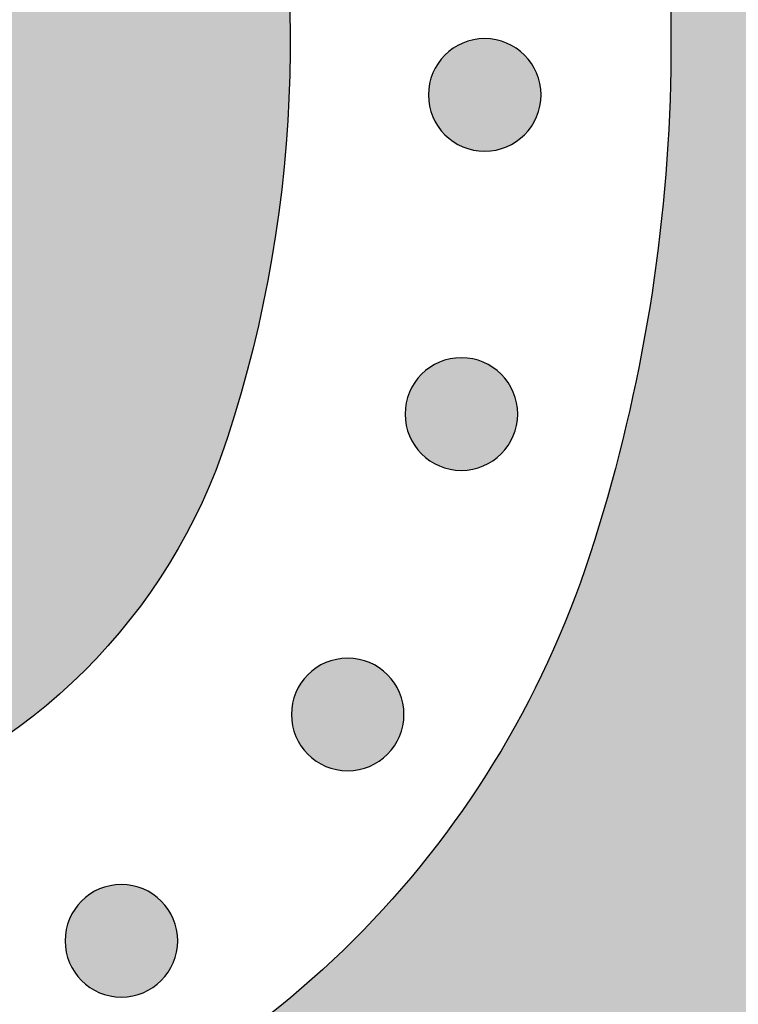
# Model space of a CAD drawing. Header units: millimetres. Extents: x -3873 to -97, y 912 to 4165.
# Tile 52 of 256: x -3507 to -3485, y 1173 to 1204. Entities that reach past the tile are written whole.
import ezdxf

# ---------------------------------------------------------------- set-up
doc = ezdxf.new("R2010")
doc.units = ezdxf.units.MM
doc.layers.add('pattern', color=7, linetype='Continuous', true_color=0x000000)

msp = doc.modelspace()

# ---------------------------------------------------------------- hatches: boundary and pattern name
at = {"layer": 'pattern'}
for points in [[(-3476.945, 1234.642), (-3477.84, 1235.782), (-3478.705, 1236.95), (-3479.539, 1238.145), (-3480.34, 1239.365), (-3481.108, 1240.61), (-3481.842, 1241.877), (-3482.54, 1243.165), (-3483.201, 1244.473), (-3483.826, 1245.799), (-3484.412, 1247.142), (-3484.96, 1248.499), (-3485.468, 1249.87), (-3485.938, 1251.252), (-3486.367, 1252.645), (-3486.756, 1254.045), (-3487.105, 1255.452), (-3487.294, 1253.91), (-3487.524, 1252.37), (-3487.794, 1250.834), (-3488.106, 1249.302), (-3488.458, 1247.777), (-3488.85, 1246.26), (-3489.283, 1244.753), (-3489.755, 1243.258), (-3490.267, 1241.775), (-3490.817, 1240.307), (-3491.405, 1238.855), (-3492.031, 1237.42), (-3492.693, 1236.004), (-3493.391, 1234.609), (-3494.123, 1233.235), (-3494.89, 1231.884), (-3493.91, 1230.084), (-3492.985, 1228.251), (-3492.118, 1226.389), (-3491.309, 1224.499), (-3490.56, 1222.585), (-3489.872, 1220.65), (-3489.245, 1218.695), (-3488.681, 1216.725), (-3488.446, 1215.824), (-3488.228, 1214.916), (-3488.025, 1214.003), (-3487.838, 1213.084), (-3487.667, 1212.16), (-3487.513, 1211.232), (-3487.375, 1210.299), (-3487.253, 1209.363), (-3487.149, 1208.424), (-3487.062, 1207.481), (-3486.991, 1206.537), (-3486.938, 1205.59), (-3486.902, 1204.642), (-3486.883, 1203.693), (-3486.881, 1202.744), (-3486.897, 1201.794), (-3486.929, 1200.845), (-3486.979, 1199.897), (-3487.046, 1198.95), (-3487.131, 1198.005), (-3487.232, 1197.062), (-3487.351, 1196.122), (-3487.486, 1195.186), (-3487.638, 1194.253), (-3487.806, 1193.324), (-3487.992, 1192.4), (-3488.193, 1191.48), (-3488.41, 1190.566), (-3488.644, 1189.658), (-3488.893, 1188.756), (-3489.157, 1187.861), (-3489.437, 1186.973), (-3489.717, 1186.151), (-3490.023, 1185.332), (-3490.354, 1184.517), (-3490.71, 1183.708), (-3491.092, 1182.905), (-3491.499, 1182.11), (-3491.931, 1181.324), (-3492.388, 1180.547), (-3492.87, 1179.782), (-3493.375, 1179.029), (-3493.905, 1178.29), (-3494.457, 1177.565), (-3495.032, 1176.856), (-3495.629, 1176.163), (-3496.247, 1175.488), (-3496.885, 1174.832), (-3497.542, 1174.195), (-3498.218, 1173.578), (-3498.912, 1172.983), (-3499.622, 1172.409), (-3500.348, 1171.858), (-3501.089, 1171.33), (-3501.842, 1170.825), (-3502.608, 1170.345), (-3503.385, 1169.889), (-3504.172, 1169.459), (-3504.968, 1169.053), (-3505.772, 1168.673), (-3506.582, 1168.318), (-3507.397, 1167.988), (-3508.217, 1167.684), (-3509.039, 1167.406), (-3509.928, 1167.127), (-3510.823, 1166.864), (-3511.726, 1166.617), (-3512.634, 1166.385), (-3513.548, 1166.169), (-3514.468, 1165.969), (-3515.393, 1165.786), (-3516.322, 1165.619), (-3517.255, 1165.468), (-3518.192, 1165.335), (-3519.132, 1165.218), (-3520.075, 1165.118), (-3521.02, 1165.036), (-3521.967, 1164.97), (-3522.915, 1164.922), (-3523.864, 1164.891), (-3524.814, 1164.877), (-3525.763, 1164.88), (-3526.712, 1164.901), (-3527.66, 1164.939), (-3528.607, 1164.994), (-3529.551, 1165.066), (-3530.494, 1165.155), (-3531.433, 1165.261), (-3532.369, 1165.384), (-3533.301, 1165.523), (-3534.229, 1165.679), (-3535.153, 1165.851), (-3536.071, 1166.04), (-3536.984, 1166.244), (-3537.891, 1166.465), (-3538.792, 1166.701), (-3540.76, 1167.268), (-3542.711, 1167.897), (-3544.644, 1168.588), (-3546.555, 1169.34), (-3548.442, 1170.151), (-3550.301, 1171.021), (-3552.131, 1171.947), (-3553.928, 1172.929), (-3555.018, 1172.327), (-3556.121, 1171.745), (-3557.236, 1171.184), (-3558.363, 1170.643), (-3559.501, 1170.124), (-3560.649, 1169.626), (-3561.807, 1169.15), (-3562.974, 1168.696), (-3564.149, 1168.265), (-3565.332, 1167.856), (-3566.523, 1167.471), (-3567.72, 1167.108), (-3568.922, 1166.768), (-3570.13, 1166.452), (-3571.342, 1166.159), (-3572.559, 1165.889), (-3569.652, 1165.195), (-3566.764, 1164.412), (-3563.898, 1163.541), (-3561.058, 1162.583), (-3558.249, 1161.54), (-3555.474, 1160.412), (-3552.737, 1159.202), (-3550.041, 1157.912), (-3548.744, 1157.383), (-3547.432, 1156.88), (-3546.104, 1156.404), (-3544.761, 1155.957), (-3543.405, 1155.537), (-3542.037, 1155.147), (-3540.656, 1154.787), (-3539.265, 1154.456), (-3537.864, 1154.156), (-3536.455, 1153.887), (-3535.037, 1153.648), (-3533.613, 1153.442), (-3532.183, 1153.267), (-3530.748, 1153.124), (-3529.31, 1153.014), (-3527.869, 1152.935), (-3526.427, 1152.89), (-3524.984, 1152.876), (-3523.543, 1152.895), (-3522.103, 1152.946), (-3520.666, 1153.029), (-3519.233, 1153.144), (-3517.806, 1153.291), (-3516.384, 1153.47), (-3514.97, 1153.68), (-3513.563, 1153.92), (-3512.166, 1154.191), (-3510.779, 1154.492), (-3509.403, 1154.823), (-3508.039, 1155.182), (-3506.688, 1155.57), (-3505.351, 1155.986), (-3504.204, 1156.375), (-3503.062, 1156.799), (-3501.925, 1157.258), (-3500.796, 1157.753), (-3499.676, 1158.283), (-3498.567, 1158.849), (-3497.469, 1159.449), (-3496.386, 1160.084), (-3495.318, 1160.754), (-3494.267, 1161.457), (-3493.235, 1162.193), (-3492.223, 1162.961), (-3491.233, 1163.761), (-3490.266, 1164.591), (-3489.324, 1165.451), (-3488.407, 1166.339), (-3487.517, 1167.254), (-3486.656, 1168.195), (-3485.824, 1169.161), (-3485.023, 1170.15), (-3484.252, 1171.16), (-3483.515, 1172.191), (-3482.81, 1173.241), (-3482.138, 1174.307), (-3481.501, 1175.39), (-3480.899, 1176.486), (-3480.331, 1177.594), (-3479.799, 1178.713), (-3479.302, 1179.842), (-3478.841, 1180.978), (-3478.415, 1182.119), (-3478.025, 1183.265), (-3477.517, 1184.902), (-3477.053, 1186.553), (-3476.633, 1188.215), (-3476.257, 1189.888), (-3475.718, 1192.637), (-3475.254, 1195.408), (-3474.867, 1198.197), (-3474.556, 1201.001), (-3474.324, 1203.817), (-3474.169, 1206.641), (-3474.094, 1209.471), (-3474.098, 1212.303), (-3474.181, 1215.134), (-3474.343, 1217.961), (-3474.584, 1220.779), (-3474.903, 1223.587), (-3475.3, 1226.38), (-3475.773, 1229.156), (-3476.322, 1231.911)], [(-3551.929, 1185.82), (-3551.75, 1199.864), (-3550.309, 1198.539), (-3548.823, 1197.263), (-3547.294, 1196.039), (-3545.725, 1194.87), (-3544.973, 1194.343), (-3544.205, 1193.834), (-3543.421, 1193.341), (-3542.622, 1192.866), (-3541.808, 1192.409), (-3540.98, 1191.972), (-3540.138, 1191.554), (-3539.284, 1191.156), (-3538.417, 1190.78), (-3537.539, 1190.425), (-3536.651, 1190.091), (-3535.753, 1189.78), (-3534.846, 1189.492), (-3533.931, 1189.227), (-3533.008, 1188.985), (-3532.08, 1188.767), (-3531.146, 1188.572), (-3530.208, 1188.402), (-3529.267, 1188.256), (-3528.323, 1188.135), (-3527.377, 1188.037), (-3526.431, 1187.964), (-3525.486, 1187.916), (-3524.541, 1187.891), (-3523.598, 1187.891), (-3522.659, 1187.914), (-3521.724, 1187.961), (-3520.793, 1188.031), (-3519.868, 1188.124), (-3518.949, 1188.24), (-3518.038, 1188.378), (-3517.135, 1188.538), (-3516.992, 1188.566), (-3516.849, 1188.597), (-3516.705, 1188.631), (-3516.562, 1188.667), (-3516.419, 1188.707), (-3516.275, 1188.749), (-3516.132, 1188.794), (-3515.989, 1188.841), (-3515.847, 1188.892), (-3515.705, 1188.945), (-3515.563, 1189.001), (-3515.421, 1189.06), (-3515.281, 1189.122), (-3515.141, 1189.186), (-3515.002, 1189.254), (-3514.863, 1189.324), (-3514.726, 1189.397), (-3514.59, 1189.473), (-3514.454, 1189.551), (-3514.32, 1189.632), (-3514.188, 1189.716), (-3514.056, 1189.803), (-3513.926, 1189.892), (-3513.798, 1189.984), (-3513.671, 1190.079), (-3513.546, 1190.176), (-3513.423, 1190.276), (-3513.301, 1190.378), (-3513.181, 1190.482), (-3513.064, 1190.589), (-3512.948, 1190.698), (-3512.834, 1190.809), (-3512.723, 1190.922), (-3512.614, 1191.038), (-3512.507, 1191.156), (-3512.402, 1191.275), (-3512.3, 1191.396), (-3512.2, 1191.52), (-3512.103, 1191.645), (-3512.008, 1191.771), (-3511.916, 1191.9), (-3511.826, 1192.029), (-3511.739, 1192.161), (-3511.655, 1192.293), (-3511.574, 1192.427), (-3511.495, 1192.562), (-3511.419, 1192.698), (-3511.345, 1192.836), (-3511.275, 1192.974), (-3511.207, 1193.113), (-3511.143, 1193.253), (-3511.081, 1193.393), (-3511.021, 1193.534), (-3510.965, 1193.676), (-3510.912, 1193.818), (-3510.861, 1193.961), (-3510.813, 1194.104), (-3510.768, 1194.247), (-3510.726, 1194.39), (-3510.686, 1194.533), (-3510.649, 1194.676), (-3510.615, 1194.82), (-3510.584, 1194.963), (-3510.555, 1195.105), (-3510.394, 1196.009), (-3510.255, 1196.92), (-3510.137, 1197.838), (-3510.043, 1198.763), (-3509.971, 1199.693), (-3509.922, 1200.629), (-3509.897, 1201.568), (-3509.896, 1202.511), (-3509.919, 1203.455), (-3509.966, 1204.401), (-3510.037, 1205.347), (-3510.133, 1206.293), (-3510.253, 1207.237), (-3510.397, 1208.179), (-3510.566, 1209.117), (-3510.758, 1210.051), (-3510.975, 1210.98), (-3511.215, 1211.903), (-3511.479, 1212.818), (-3511.765, 1213.726), (-3512.075, 1214.624), (-3512.407, 1215.513), (-3512.76, 1216.392), (-3513.136, 1217.259), (-3513.532, 1218.114), (-3513.948, 1218.957), (-3514.384, 1219.786), (-3514.839, 1220.601), (-3515.313, 1221.401), (-3515.804, 1222.185), (-3516.313, 1222.954), (-3516.837, 1223.706), (-3518.004, 1225.278), (-3519.226, 1226.809), (-3520.499, 1228.297), (-3521.822, 1229.74), (-3507.777, 1229.896), (-3507.153, 1228.963), (-3506.547, 1228.016), (-3505.961, 1227.055), (-3505.394, 1226.082), (-3504.848, 1225.095), (-3504.322, 1224.096), (-3503.817, 1223.087), (-3503.334, 1222.066), (-3502.872, 1221.036), (-3502.432, 1219.996), (-3502.014, 1218.947), (-3501.619, 1217.891), (-3501.247, 1216.828), (-3500.897, 1215.758), (-3500.571, 1214.682), (-3500.267, 1213.602), (-3500.087, 1212.908), (-3499.918, 1212.209), (-3499.762, 1211.505), (-3499.618, 1210.797), (-3499.486, 1210.085), (-3499.367, 1209.37), (-3499.261, 1208.652), (-3499.168, 1207.93), (-3499.087, 1207.207), (-3499.02, 1206.481), (-3498.966, 1205.753), (-3498.925, 1205.024), (-3498.897, 1204.293), (-3498.882, 1203.562), (-3498.881, 1202.831), (-3498.893, 1202.099), (-3498.918, 1201.368), (-3498.956, 1200.637), (-3499.008, 1199.908), (-3499.073, 1199.18), (-3499.151, 1198.454), (-3499.242, 1197.73), (-3499.347, 1197.008), (-3499.464, 1196.289), (-3499.594, 1195.574), (-3499.736, 1194.862), (-3499.891, 1194.153), (-3500.059, 1193.449), (-3500.239, 1192.75), (-3500.431, 1192.055), (-3500.635, 1191.365), (-3500.85, 1190.681), (-3501.02, 1190.183), (-3501.205, 1189.687), (-3501.405, 1189.193), (-3501.621, 1188.703), (-3501.853, 1188.216), (-3502.099, 1187.734), (-3502.361, 1187.258), (-3502.638, 1186.788), (-3502.93, 1186.324), (-3503.236, 1185.868), (-3503.557, 1185.42), (-3503.892, 1184.981), (-3504.24, 1184.551), (-3504.602, 1184.131), (-3504.976, 1183.722), (-3505.363, 1183.324), (-3505.761, 1182.938), (-3506.171, 1182.565), (-3506.591, 1182.204), (-3507.021, 1181.856), (-3507.461, 1181.522), (-3507.91, 1181.202), (-3508.366, 1180.897), (-3508.831, 1180.606), (-3509.301, 1180.33), (-3509.778, 1180.069), (-3510.261, 1179.823), (-3510.747, 1179.592), (-3511.238, 1179.377), (-3511.732, 1179.178), (-3512.229, 1178.994), (-3512.727, 1178.825), (-3513.412, 1178.61), (-3514.102, 1178.408), (-3514.797, 1178.217), (-3515.497, 1178.038), (-3516.201, 1177.872), (-3516.91, 1177.718), (-3517.622, 1177.577), (-3518.338, 1177.448), (-3519.057, 1177.332), (-3519.779, 1177.229), (-3520.503, 1177.139), (-3521.229, 1177.063), (-3521.957, 1176.999), (-3522.687, 1176.948), (-3523.417, 1176.911), (-3524.149, 1176.887), (-3524.88, 1176.877), (-3525.612, 1176.879), (-3526.343, 1176.895), (-3527.073, 1176.924), (-3527.802, 1176.967), (-3528.53, 1177.022), (-3529.256, 1177.091), (-3529.979, 1177.172), (-3530.701, 1177.267), (-3531.419, 1177.374), (-3532.134, 1177.495), (-3532.845, 1177.627), (-3533.553, 1177.773), (-3534.256, 1177.93), (-3534.955, 1178.1), (-3535.649, 1178.282), (-3536.729, 1178.587), (-3537.804, 1178.915), (-3538.873, 1179.267), (-3539.936, 1179.641), (-3540.991, 1180.038), (-3542.039, 1180.458), (-3543.078, 1180.899), (-3544.108, 1181.363), (-3545.127, 1181.848), (-3546.136, 1182.355), (-3547.134, 1182.883), (-3548.12, 1183.431), (-3549.093, 1183.999), (-3550.052, 1184.587), (-3550.998, 1185.194)], [(-3491.494, 1200.219), (-3491.522, 1200.192), (-3491.551, 1200.165), (-3491.581, 1200.138), (-3491.612, 1200.112), (-3491.644, 1200.086), (-3491.676, 1200.061), (-3491.709, 1200.036), (-3491.743, 1200.012), (-3491.778, 1199.989), (-3491.814, 1199.966), (-3491.851, 1199.944), (-3491.888, 1199.923), (-3491.926, 1199.902), (-3491.965, 1199.883), (-3492.004, 1199.864), (-3492.044, 1199.846), (-3492.085, 1199.829), (-3492.126, 1199.813), (-3492.168, 1199.798), (-3492.211, 1199.784), (-3492.254, 1199.771), (-3492.297, 1199.759), (-3492.341, 1199.748), (-3492.385, 1199.738), (-3492.43, 1199.729), (-3492.475, 1199.722), (-3492.52, 1199.715), (-3492.566, 1199.71), (-3492.611, 1199.706), (-3492.657, 1199.703), (-3492.703, 1199.701), (-3492.749, 1199.701), (-3492.795, 1199.701), (-3492.841, 1199.703), (-3492.887, 1199.706), (-3492.932, 1199.71), (-3492.978, 1199.716), (-3493.023, 1199.722), (-3493.068, 1199.73), (-3493.113, 1199.739), (-3493.157, 1199.749), (-3493.201, 1199.76), (-3493.244, 1199.772), (-3493.287, 1199.785), (-3493.33, 1199.799), (-3493.372, 1199.814), (-3493.413, 1199.83), (-3493.454, 1199.847), (-3493.494, 1199.865), (-3493.533, 1199.884), (-3493.572, 1199.904), (-3493.61, 1199.924), (-3493.647, 1199.946), (-3493.684, 1199.968), (-3493.719, 1199.991), (-3493.754, 1200.014), (-3493.788, 1200.038), (-3493.822, 1200.063), (-3493.854, 1200.088), (-3493.886, 1200.114), (-3493.916, 1200.14), (-3493.946, 1200.167), (-3493.975, 1200.194), (-3494.003, 1200.222), (-3494.031, 1200.25), (-3494.058, 1200.279), (-3494.085, 1200.309), (-3494.111, 1200.339), (-3494.137, 1200.371), (-3494.162, 1200.404), (-3494.186, 1200.437), (-3494.21, 1200.471), (-3494.234, 1200.506), (-3494.256, 1200.542), (-3494.278, 1200.578), (-3494.3, 1200.615), (-3494.32, 1200.654), (-3494.34, 1200.692), (-3494.359, 1200.732), (-3494.376, 1200.772), (-3494.393, 1200.813), (-3494.41, 1200.854), (-3494.425, 1200.896), (-3494.439, 1200.938), (-3494.452, 1200.981), (-3494.464, 1201.025), (-3494.475, 1201.069), (-3494.484, 1201.113), (-3494.493, 1201.158), (-3494.501, 1201.203), (-3494.507, 1201.248), (-3494.512, 1201.293), (-3494.517, 1201.339), (-3494.52, 1201.385), (-3494.521, 1201.431), (-3494.522, 1201.477), (-3494.521, 1201.523), (-3494.519, 1201.568), (-3494.516, 1201.614), (-3494.512, 1201.66), (-3494.507, 1201.705), (-3494.5, 1201.751), (-3494.493, 1201.796), (-3494.484, 1201.84), (-3494.474, 1201.884), (-3494.463, 1201.928), (-3494.451, 1201.972), (-3494.438, 1202.015), (-3494.424, 1202.057), (-3494.408, 1202.099), (-3494.392, 1202.141), (-3494.375, 1202.181), (-3494.357, 1202.221), (-3494.338, 1202.261), (-3494.319, 1202.299), (-3494.298, 1202.337), (-3494.277, 1202.375), (-3494.255, 1202.411), (-3494.232, 1202.447), (-3494.209, 1202.482), (-3494.185, 1202.516), (-3494.16, 1202.549), (-3494.135, 1202.582), (-3494.109, 1202.613), (-3494.083, 1202.644), (-3494.056, 1202.674), (-3494.029, 1202.703), (-3494.001, 1202.731), (-3493.973, 1202.758), (-3493.944, 1202.785), (-3493.914, 1202.812), (-3493.883, 1202.838), (-3493.852, 1202.864), (-3493.819, 1202.889), (-3493.786, 1202.914), (-3493.752, 1202.938), (-3493.717, 1202.961), (-3493.681, 1202.984), (-3493.644, 1203.006), (-3493.607, 1203.027), (-3493.569, 1203.048), (-3493.53, 1203.067), (-3493.491, 1203.086), (-3493.451, 1203.104), (-3493.41, 1203.121), (-3493.369, 1203.137), (-3493.327, 1203.152), (-3493.284, 1203.166), (-3493.241, 1203.179), (-3493.198, 1203.191), (-3493.154, 1203.202), (-3493.11, 1203.212), (-3493.065, 1203.221), (-3493.02, 1203.228), (-3492.975, 1203.235), (-3492.929, 1203.24), (-3492.884, 1203.244), (-3492.838, 1203.247), (-3492.792, 1203.249), (-3492.746, 1203.249), (-3492.7, 1203.249), (-3492.654, 1203.247), (-3492.608, 1203.244), (-3492.563, 1203.24), (-3492.517, 1203.234), (-3492.472, 1203.228), (-3492.427, 1203.22), (-3492.382, 1203.211), (-3492.338, 1203.202), (-3492.294, 1203.191), (-3492.251, 1203.178), (-3492.208, 1203.165), (-3492.165, 1203.151), (-3492.123, 1203.136), (-3492.082, 1203.12), (-3492.041, 1203.103), (-3492.001, 1203.085), (-3491.962, 1203.066), (-3491.923, 1203.046), (-3491.885, 1203.026), (-3491.848, 1203.004), (-3491.811, 1202.982), (-3491.776, 1202.96), (-3491.741, 1202.936), (-3491.707, 1202.912), (-3491.674, 1202.887), (-3491.641, 1202.862), (-3491.61, 1202.836), (-3491.579, 1202.81), (-3491.549, 1202.783), (-3491.52, 1202.756), (-3491.492, 1202.729), (-3491.464, 1202.7), (-3491.437, 1202.671), (-3491.41, 1202.641), (-3491.384, 1202.611), (-3491.359, 1202.579), (-3491.333, 1202.547), (-3491.309, 1202.513), (-3491.285, 1202.479), (-3491.261, 1202.444), (-3491.239, 1202.409), (-3491.217, 1202.372), (-3491.195, 1202.335), (-3491.175, 1202.297), (-3491.155, 1202.258), (-3491.136, 1202.219), (-3491.119, 1202.178), (-3491.102, 1202.138), (-3491.086, 1202.096), (-3491.07, 1202.054), (-3491.056, 1202.012), (-3491.043, 1201.969), (-3491.031, 1201.925), (-3491.02, 1201.881), (-3491.011, 1201.837), (-3491.002, 1201.793), (-3490.994, 1201.748), (-3490.988, 1201.702), (-3490.983, 1201.657), (-3490.978, 1201.611), (-3490.976, 1201.565), (-3490.974, 1201.519), (-3490.973, 1201.474), (-3490.974, 1201.428), (-3490.976, 1201.382), (-3490.979, 1201.336), (-3490.983, 1201.29), (-3490.988, 1201.245), (-3490.995, 1201.2), (-3491.002, 1201.155), (-3491.011, 1201.11), (-3491.021, 1201.066), (-3491.032, 1201.022), (-3491.044, 1200.978), (-3491.057, 1200.935), (-3491.071, 1200.893), (-3491.087, 1200.851), (-3491.103, 1200.81), (-3491.12, 1200.769), (-3491.138, 1200.729), (-3491.157, 1200.689), (-3491.176, 1200.651), (-3491.197, 1200.613), (-3491.218, 1200.576), (-3491.24, 1200.539), (-3491.263, 1200.503), (-3491.286, 1200.468), (-3491.311, 1200.434), (-3491.335, 1200.401), (-3491.36, 1200.369), (-3491.386, 1200.337), (-3491.413, 1200.306), (-3491.439, 1200.277), (-3491.466, 1200.248)], [(-3492.231, 1190.158), (-3492.259, 1190.131), (-3492.288, 1190.104), (-3492.318, 1190.077), (-3492.349, 1190.051), (-3492.38, 1190.025), (-3492.413, 1190), (-3492.446, 1189.975), (-3492.48, 1189.951), (-3492.515, 1189.928), (-3492.551, 1189.905), (-3492.587, 1189.883), (-3492.625, 1189.862), (-3492.663, 1189.841), (-3492.701, 1189.822), (-3492.741, 1189.803), (-3492.781, 1189.785), (-3492.822, 1189.768), (-3492.863, 1189.752), (-3492.905, 1189.737), (-3492.947, 1189.723), (-3492.99, 1189.71), (-3493.034, 1189.698), (-3493.078, 1189.687), (-3493.122, 1189.677), (-3493.167, 1189.668), (-3493.212, 1189.661), (-3493.257, 1189.654), (-3493.302, 1189.649), (-3493.348, 1189.645), (-3493.394, 1189.642), (-3493.44, 1189.64), (-3493.486, 1189.64), (-3493.532, 1189.64), (-3493.577, 1189.642), (-3493.623, 1189.645), (-3493.669, 1189.649), (-3493.714, 1189.655), (-3493.76, 1189.661), (-3493.805, 1189.669), (-3493.849, 1189.678), (-3493.894, 1189.688), (-3493.937, 1189.699), (-3493.981, 1189.711), (-3494.024, 1189.724), (-3494.066, 1189.738), (-3494.108, 1189.753), (-3494.15, 1189.769), (-3494.19, 1189.786), (-3494.23, 1189.804), (-3494.27, 1189.823), (-3494.308, 1189.843), (-3494.346, 1189.863), (-3494.384, 1189.885), (-3494.42, 1189.907), (-3494.456, 1189.929), (-3494.491, 1189.953), (-3494.525, 1189.977), (-3494.558, 1190.002), (-3494.591, 1190.027), (-3494.622, 1190.053), (-3494.653, 1190.079), (-3494.683, 1190.106), (-3494.712, 1190.133), (-3494.74, 1190.16), (-3494.767, 1190.189), (-3494.794, 1190.218), (-3494.821, 1190.248), (-3494.847, 1190.278), (-3494.873, 1190.31), (-3494.898, 1190.342), (-3494.923, 1190.376), (-3494.947, 1190.41), (-3494.97, 1190.445), (-3494.993, 1190.481), (-3495.015, 1190.517), (-3495.036, 1190.554), (-3495.057, 1190.592), (-3495.076, 1190.631), (-3495.095, 1190.671), (-3495.113, 1190.711), (-3495.13, 1190.751), (-3495.146, 1190.793), (-3495.161, 1190.835), (-3495.175, 1190.877), (-3495.188, 1190.92), (-3495.2, 1190.964), (-3495.211, 1191.008), (-3495.221, 1191.052), (-3495.23, 1191.097), (-3495.237, 1191.142), (-3495.244, 1191.187), (-3495.249, 1191.232), (-3495.253, 1191.278), (-3495.256, 1191.324), (-3495.258, 1191.37), (-3495.258, 1191.416), (-3495.258, 1191.461), (-3495.256, 1191.507), (-3495.253, 1191.553), (-3495.249, 1191.599), (-3495.243, 1191.644), (-3495.237, 1191.689), (-3495.229, 1191.734), (-3495.22, 1191.779), (-3495.211, 1191.823), (-3495.2, 1191.867), (-3495.187, 1191.911), (-3495.174, 1191.954), (-3495.16, 1191.996), (-3495.145, 1192.038), (-3495.129, 1192.079), (-3495.112, 1192.12), (-3495.094, 1192.16), (-3495.075, 1192.2), (-3495.055, 1192.238), (-3495.035, 1192.276), (-3495.013, 1192.314), (-3494.991, 1192.35), (-3494.969, 1192.386), (-3494.945, 1192.421), (-3494.921, 1192.455), (-3494.896, 1192.488), (-3494.871, 1192.52), (-3494.845, 1192.552), (-3494.819, 1192.583), (-3494.792, 1192.613), (-3494.765, 1192.642), (-3494.738, 1192.67), (-3494.709, 1192.697), (-3494.68, 1192.724), (-3494.651, 1192.751), (-3494.62, 1192.777), (-3494.588, 1192.803), (-3494.556, 1192.828), (-3494.522, 1192.853), (-3494.488, 1192.877), (-3494.453, 1192.9), (-3494.418, 1192.923), (-3494.381, 1192.945), (-3494.344, 1192.966), (-3494.306, 1192.987), (-3494.267, 1193.006), (-3494.228, 1193.025), (-3494.187, 1193.043), (-3494.147, 1193.06), (-3494.105, 1193.076), (-3494.063, 1193.091), (-3494.021, 1193.105), (-3493.978, 1193.118), (-3493.934, 1193.13), (-3493.891, 1193.141), (-3493.846, 1193.151), (-3493.802, 1193.16), (-3493.757, 1193.167), (-3493.711, 1193.174), (-3493.666, 1193.179), (-3493.62, 1193.183), (-3493.574, 1193.186), (-3493.529, 1193.188), (-3493.483, 1193.188), (-3493.437, 1193.188), (-3493.391, 1193.186), (-3493.345, 1193.183), (-3493.299, 1193.179), (-3493.254, 1193.173), (-3493.209, 1193.167), (-3493.164, 1193.159), (-3493.119, 1193.15), (-3493.075, 1193.14), (-3493.031, 1193.129), (-3492.987, 1193.117), (-3492.944, 1193.104), (-3492.902, 1193.09), (-3492.86, 1193.075), (-3492.819, 1193.059), (-3492.778, 1193.042), (-3492.738, 1193.024), (-3492.699, 1193.005), (-3492.66, 1192.985), (-3492.622, 1192.965), (-3492.585, 1192.943), (-3492.548, 1192.921), (-3492.512, 1192.899), (-3492.477, 1192.875), (-3492.443, 1192.851), (-3492.41, 1192.826), (-3492.378, 1192.801), (-3492.346, 1192.775), (-3492.315, 1192.749), (-3492.286, 1192.722), (-3492.257, 1192.695), (-3492.228, 1192.668), (-3492.201, 1192.639), (-3492.174, 1192.61), (-3492.147, 1192.58), (-3492.121, 1192.55), (-3492.095, 1192.518), (-3492.07, 1192.486), (-3492.045, 1192.452), (-3492.021, 1192.418), (-3491.998, 1192.383), (-3491.975, 1192.347), (-3491.953, 1192.311), (-3491.932, 1192.274), (-3491.912, 1192.236), (-3491.892, 1192.197), (-3491.873, 1192.157), (-3491.855, 1192.117), (-3491.838, 1192.077), (-3491.822, 1192.035), (-3491.807, 1191.993), (-3491.793, 1191.951), (-3491.78, 1191.908), (-3491.768, 1191.864), (-3491.757, 1191.82), (-3491.747, 1191.776), (-3491.738, 1191.731), (-3491.731, 1191.686), (-3491.724, 1191.641), (-3491.719, 1191.596), (-3491.715, 1191.55), (-3491.712, 1191.504), (-3491.71, 1191.458), (-3491.71, 1191.412), (-3491.71, 1191.367), (-3491.712, 1191.321), (-3491.715, 1191.275), (-3491.719, 1191.229), (-3491.725, 1191.184), (-3491.731, 1191.139), (-3491.739, 1191.094), (-3491.748, 1191.049), (-3491.758, 1191.005), (-3491.769, 1190.961), (-3491.781, 1190.917), (-3491.794, 1190.874), (-3491.808, 1190.832), (-3491.823, 1190.79), (-3491.839, 1190.749), (-3491.856, 1190.708), (-3491.874, 1190.668), (-3491.893, 1190.628), (-3491.913, 1190.59), (-3491.933, 1190.552), (-3491.955, 1190.514), (-3491.977, 1190.478), (-3492, 1190.442), (-3492.023, 1190.407), (-3492.047, 1190.373), (-3492.072, 1190.34), (-3492.097, 1190.308), (-3492.123, 1190.276), (-3492.149, 1190.245), (-3492.176, 1190.215), (-3492.203, 1190.186)], [(-3495.813, 1180.69), (-3495.841, 1180.663), (-3495.87, 1180.636), (-3495.9, 1180.609), (-3495.931, 1180.583), (-3495.963, 1180.557), (-3495.995, 1180.532), (-3496.029, 1180.507), (-3496.063, 1180.483), (-3496.098, 1180.46), (-3496.133, 1180.437), (-3496.17, 1180.415), (-3496.207, 1180.394), (-3496.245, 1180.374), (-3496.284, 1180.354), (-3496.323, 1180.335), (-3496.363, 1180.317), (-3496.404, 1180.3), (-3496.446, 1180.284), (-3496.488, 1180.269), (-3496.53, 1180.255), (-3496.573, 1180.242), (-3496.617, 1180.23), (-3496.66, 1180.219), (-3496.705, 1180.209), (-3496.749, 1180.201), (-3496.794, 1180.193), (-3496.84, 1180.187), (-3496.885, 1180.181), (-3496.931, 1180.177), (-3496.977, 1180.174), (-3497.022, 1180.172), (-3497.068, 1180.172), (-3497.114, 1180.173), (-3497.16, 1180.174), (-3497.206, 1180.177), (-3497.252, 1180.182), (-3497.297, 1180.187), (-3497.342, 1180.193), (-3497.387, 1180.201), (-3497.432, 1180.21), (-3497.476, 1180.22), (-3497.52, 1180.231), (-3497.564, 1180.243), (-3497.606, 1180.256), (-3497.649, 1180.27), (-3497.691, 1180.285), (-3497.732, 1180.301), (-3497.773, 1180.318), (-3497.813, 1180.336), (-3497.852, 1180.355), (-3497.891, 1180.375), (-3497.929, 1180.396), (-3497.966, 1180.417), (-3498.003, 1180.439), (-3498.039, 1180.462), (-3498.073, 1180.485), (-3498.108, 1180.509), (-3498.141, 1180.534), (-3498.173, 1180.559), (-3498.205, 1180.585), (-3498.236, 1180.611), (-3498.265, 1180.638), (-3498.294, 1180.665), (-3498.323, 1180.693), (-3498.35, 1180.721), (-3498.377, 1180.75), (-3498.404, 1180.78), (-3498.43, 1180.811), (-3498.456, 1180.842), (-3498.481, 1180.875), (-3498.506, 1180.908), (-3498.53, 1180.942), (-3498.553, 1180.977), (-3498.576, 1181.013), (-3498.598, 1181.049), (-3498.619, 1181.087), (-3498.639, 1181.125), (-3498.659, 1181.163), (-3498.678, 1181.203), (-3498.696, 1181.243), (-3498.713, 1181.284), (-3498.729, 1181.325), (-3498.744, 1181.367), (-3498.758, 1181.409), (-3498.771, 1181.452), (-3498.783, 1181.496), (-3498.794, 1181.54), (-3498.804, 1181.584), (-3498.812, 1181.629), (-3498.82, 1181.674), (-3498.826, 1181.719), (-3498.832, 1181.765), (-3498.836, 1181.81), (-3498.839, 1181.856), (-3498.841, 1181.902), (-3498.841, 1181.948), (-3498.84, 1181.994), (-3498.839, 1182.04), (-3498.836, 1182.085), (-3498.831, 1182.131), (-3498.826, 1182.176), (-3498.82, 1182.222), (-3498.812, 1182.267), (-3498.803, 1182.311), (-3498.793, 1182.356), (-3498.782, 1182.399), (-3498.77, 1182.443), (-3498.757, 1182.486), (-3498.743, 1182.528), (-3498.728, 1182.57), (-3498.712, 1182.612), (-3498.695, 1182.652), (-3498.677, 1182.692), (-3498.658, 1182.732), (-3498.638, 1182.771), (-3498.617, 1182.809), (-3498.596, 1182.846), (-3498.574, 1182.882), (-3498.551, 1182.918), (-3498.528, 1182.953), (-3498.504, 1182.987), (-3498.479, 1183.02), (-3498.454, 1183.053), (-3498.428, 1183.084), (-3498.402, 1183.115), (-3498.375, 1183.145), (-3498.348, 1183.174), (-3498.32, 1183.202), (-3498.292, 1183.229), (-3498.263, 1183.257), (-3498.233, 1183.283), (-3498.202, 1183.309), (-3498.171, 1183.335), (-3498.138, 1183.36), (-3498.105, 1183.385), (-3498.071, 1183.409), (-3498.036, 1183.432), (-3498, 1183.455), (-3497.964, 1183.477), (-3497.926, 1183.498), (-3497.888, 1183.519), (-3497.85, 1183.538), (-3497.81, 1183.557), (-3497.77, 1183.575), (-3497.729, 1183.592), (-3497.688, 1183.608), (-3497.646, 1183.623), (-3497.604, 1183.637), (-3497.561, 1183.65), (-3497.517, 1183.662), (-3497.473, 1183.673), (-3497.429, 1183.683), (-3497.384, 1183.692), (-3497.339, 1183.699), (-3497.294, 1183.706), (-3497.248, 1183.711), (-3497.203, 1183.715), (-3497.157, 1183.718), (-3497.111, 1183.72), (-3497.065, 1183.721), (-3497.019, 1183.72), (-3496.973, 1183.718), (-3496.928, 1183.715), (-3496.882, 1183.711), (-3496.837, 1183.706), (-3496.791, 1183.699), (-3496.746, 1183.691), (-3496.702, 1183.683), (-3496.657, 1183.673), (-3496.614, 1183.662), (-3496.57, 1183.65), (-3496.527, 1183.636), (-3496.485, 1183.622), (-3496.443, 1183.607), (-3496.401, 1183.591), (-3496.361, 1183.574), (-3496.321, 1183.556), (-3496.281, 1183.537), (-3496.242, 1183.517), (-3496.204, 1183.497), (-3496.167, 1183.476), (-3496.131, 1183.454), (-3496.095, 1183.431), (-3496.06, 1183.407), (-3496.026, 1183.383), (-3495.993, 1183.359), (-3495.96, 1183.333), (-3495.929, 1183.307), (-3495.898, 1183.281), (-3495.868, 1183.254), (-3495.839, 1183.227), (-3495.811, 1183.2), (-3495.784, 1183.172), (-3495.756, 1183.143), (-3495.73, 1183.113), (-3495.704, 1183.082), (-3495.678, 1183.05), (-3495.653, 1183.018), (-3495.628, 1182.984), (-3495.604, 1182.95), (-3495.581, 1182.915), (-3495.558, 1182.88), (-3495.536, 1182.843), (-3495.515, 1182.806), (-3495.494, 1182.768), (-3495.475, 1182.729), (-3495.456, 1182.69), (-3495.438, 1182.649), (-3495.421, 1182.609), (-3495.405, 1182.567), (-3495.39, 1182.525), (-3495.376, 1182.483), (-3495.363, 1182.44), (-3495.351, 1182.396), (-3495.34, 1182.353), (-3495.33, 1182.308), (-3495.321, 1182.264), (-3495.314, 1182.219), (-3495.307, 1182.173), (-3495.302, 1182.128), (-3495.298, 1182.082), (-3495.295, 1182.036), (-3495.293, 1181.991), (-3495.292, 1181.945), (-3495.293, 1181.899), (-3495.295, 1181.853), (-3495.298, 1181.807), (-3495.302, 1181.761), (-3495.307, 1181.716), (-3495.314, 1181.671), (-3495.322, 1181.626), (-3495.33, 1181.581), (-3495.34, 1181.537), (-3495.351, 1181.493), (-3495.363, 1181.449), (-3495.377, 1181.407), (-3495.391, 1181.364), (-3495.406, 1181.322), (-3495.422, 1181.281), (-3495.439, 1181.24), (-3495.457, 1181.2), (-3495.476, 1181.161), (-3495.496, 1181.122), (-3495.516, 1181.084), (-3495.537, 1181.047), (-3495.559, 1181.01), (-3495.582, 1180.974), (-3495.606, 1180.94), (-3495.63, 1180.905), (-3495.654, 1180.872), (-3495.68, 1180.84), (-3495.706, 1180.808), (-3495.732, 1180.777), (-3495.759, 1180.748), (-3495.786, 1180.719)], [(-3502.944, 1173.556), (-3502.973, 1173.528), (-3503.002, 1173.501), (-3503.031, 1173.474), (-3503.062, 1173.448), (-3503.094, 1173.423), (-3503.126, 1173.397), (-3503.16, 1173.373), (-3503.194, 1173.349), (-3503.229, 1173.325), (-3503.264, 1173.303), (-3503.301, 1173.281), (-3503.338, 1173.259), (-3503.376, 1173.239), (-3503.415, 1173.219), (-3503.454, 1173.2), (-3503.495, 1173.183), (-3503.535, 1173.166), (-3503.577, 1173.15), (-3503.619, 1173.134), (-3503.661, 1173.12), (-3503.704, 1173.107), (-3503.748, 1173.095), (-3503.791, 1173.084), (-3503.836, 1173.075), (-3503.88, 1173.066), (-3503.925, 1173.058), (-3503.971, 1173.052), (-3504.016, 1173.047), (-3504.062, 1173.042), (-3504.108, 1173.04), (-3504.153, 1173.038), (-3504.199, 1173.037), (-3504.245, 1173.038), (-3504.291, 1173.04), (-3504.337, 1173.043), (-3504.383, 1173.047), (-3504.428, 1173.052), (-3504.473, 1173.059), (-3504.518, 1173.066), (-3504.563, 1173.075), (-3504.607, 1173.085), (-3504.651, 1173.096), (-3504.695, 1173.108), (-3504.738, 1173.121), (-3504.78, 1173.135), (-3504.822, 1173.151), (-3504.863, 1173.167), (-3504.904, 1173.184), (-3504.944, 1173.202), (-3504.983, 1173.221), (-3505.022, 1173.24), (-3505.06, 1173.261), (-3505.097, 1173.282), (-3505.134, 1173.304), (-3505.17, 1173.327), (-3505.205, 1173.35), (-3505.239, 1173.375), (-3505.272, 1173.399), (-3505.304, 1173.424), (-3505.336, 1173.45), (-3505.367, 1173.477), (-3505.396, 1173.503), (-3505.425, 1173.53), (-3505.454, 1173.558), (-3505.481, 1173.586), (-3505.508, 1173.615), (-3505.535, 1173.645), (-3505.561, 1173.676), (-3505.587, 1173.708), (-3505.612, 1173.74), (-3505.637, 1173.773), (-3505.661, 1173.807), (-3505.684, 1173.842), (-3505.707, 1173.878), (-3505.729, 1173.915), (-3505.75, 1173.952), (-3505.77, 1173.99), (-3505.79, 1174.029), (-3505.809, 1174.068), (-3505.827, 1174.108), (-3505.844, 1174.149), (-3505.86, 1174.19), (-3505.875, 1174.232), (-3505.889, 1174.275), (-3505.902, 1174.318), (-3505.914, 1174.361), (-3505.925, 1174.405), (-3505.935, 1174.449), (-3505.944, 1174.494), (-3505.951, 1174.539), (-3505.958, 1174.584), (-3505.963, 1174.63), (-3505.967, 1174.675), (-3505.97, 1174.721), (-3505.972, 1174.767), (-3505.972, 1174.813), (-3505.972, 1174.859), (-3505.97, 1174.905), (-3505.967, 1174.951), (-3505.963, 1174.996), (-3505.957, 1175.042), (-3505.951, 1175.087), (-3505.943, 1175.132), (-3505.934, 1175.177), (-3505.924, 1175.221), (-3505.913, 1175.265), (-3505.901, 1175.308), (-3505.888, 1175.351), (-3505.874, 1175.394), (-3505.859, 1175.436), (-3505.843, 1175.477), (-3505.826, 1175.518), (-3505.808, 1175.558), (-3505.789, 1175.597), (-3505.769, 1175.636), (-3505.749, 1175.674), (-3505.727, 1175.711), (-3505.705, 1175.748), (-3505.682, 1175.783), (-3505.659, 1175.818), (-3505.635, 1175.852), (-3505.61, 1175.886), (-3505.585, 1175.918), (-3505.559, 1175.95), (-3505.533, 1175.98), (-3505.506, 1176.01), (-3505.479, 1176.039), (-3505.451, 1176.067), (-3505.423, 1176.095), (-3505.394, 1176.122), (-3505.364, 1176.149), (-3505.333, 1176.175), (-3505.302, 1176.201), (-3505.269, 1176.226), (-3505.236, 1176.25), (-3505.202, 1176.274), (-3505.167, 1176.298), (-3505.131, 1176.32), (-3505.095, 1176.342), (-3505.057, 1176.364), (-3505.019, 1176.384), (-3504.981, 1176.404), (-3504.941, 1176.423), (-3504.901, 1176.44), (-3504.86, 1176.457), (-3504.819, 1176.474), (-3504.777, 1176.489), (-3504.735, 1176.503), (-3504.692, 1176.516), (-3504.648, 1176.528), (-3504.604, 1176.539), (-3504.56, 1176.548), (-3504.515, 1176.557), (-3504.47, 1176.565), (-3504.425, 1176.571), (-3504.38, 1176.577), (-3504.334, 1176.581), (-3504.288, 1176.584), (-3504.242, 1176.585), (-3504.196, 1176.586), (-3504.15, 1176.585), (-3504.105, 1176.583), (-3504.059, 1176.58), (-3504.013, 1176.576), (-3503.968, 1176.571), (-3503.922, 1176.564), (-3503.877, 1176.557), (-3503.833, 1176.548), (-3503.788, 1176.538), (-3503.745, 1176.527), (-3503.701, 1176.515), (-3503.658, 1176.502), (-3503.616, 1176.488), (-3503.574, 1176.472), (-3503.532, 1176.456), (-3503.492, 1176.439), (-3503.452, 1176.421), (-3503.412, 1176.402), (-3503.374, 1176.383), (-3503.336, 1176.362), (-3503.298, 1176.341), (-3503.262, 1176.319), (-3503.226, 1176.296), (-3503.191, 1176.273), (-3503.157, 1176.249), (-3503.124, 1176.224), (-3503.091, 1176.199), (-3503.06, 1176.173), (-3503.029, 1176.147), (-3502.999, 1176.12), (-3502.97, 1176.093), (-3502.942, 1176.065), (-3502.915, 1176.037), (-3502.888, 1176.008), (-3502.861, 1175.978), (-3502.835, 1175.947), (-3502.809, 1175.916), (-3502.784, 1175.883), (-3502.759, 1175.85), (-3502.735, 1175.816), (-3502.712, 1175.781), (-3502.689, 1175.745), (-3502.667, 1175.708), (-3502.646, 1175.671), (-3502.625, 1175.633), (-3502.606, 1175.594), (-3502.587, 1175.555), (-3502.569, 1175.515), (-3502.552, 1175.474), (-3502.536, 1175.433), (-3502.521, 1175.391), (-3502.507, 1175.348), (-3502.494, 1175.305), (-3502.482, 1175.262), (-3502.471, 1175.218), (-3502.461, 1175.174), (-3502.452, 1175.129), (-3502.445, 1175.084), (-3502.438, 1175.039), (-3502.433, 1174.993), (-3502.429, 1174.948), (-3502.426, 1174.902), (-3502.424, 1174.856), (-3502.424, 1174.81), (-3502.424, 1174.764), (-3502.426, 1174.718), (-3502.429, 1174.672), (-3502.433, 1174.627), (-3502.439, 1174.581), (-3502.445, 1174.536), (-3502.453, 1174.491), (-3502.462, 1174.446), (-3502.471, 1174.402), (-3502.482, 1174.358), (-3502.495, 1174.315), (-3502.508, 1174.272), (-3502.522, 1174.229), (-3502.537, 1174.187), (-3502.553, 1174.146), (-3502.57, 1174.105), (-3502.588, 1174.065), (-3502.607, 1174.026), (-3502.627, 1173.987), (-3502.647, 1173.949), (-3502.669, 1173.912), (-3502.691, 1173.875), (-3502.713, 1173.84), (-3502.737, 1173.805), (-3502.761, 1173.771), (-3502.786, 1173.738), (-3502.811, 1173.705), (-3502.837, 1173.674), (-3502.863, 1173.643), (-3502.89, 1173.613), (-3502.917, 1173.584)]]:
    msp.add_hatch(color=256, dxfattribs=at).paths.add_polyline_path(points, flags=0)

# ---------------------------------------------------------------- linework, layer by layer
at = {"layer": 'pattern', "extrusion": (0, 0, -1)}
for centre in [(3492.748, 1201.475), (3493.484, 1191.414), (3497.067, 1181.946), (3504.198, 1174.812)]:
    msp.add_circle(centre, 1.774, dxfattribs=at)
for centre, radius, start, end in [((3539.145, 1203.123), 52.266, 164.9152, 197.9987), ((3539.145, 1203.123), 40.266, 164.9152, 197.9987), ((3518.398, 1196.382), 18.45, 197.9987, 252.1011), ((3518.398, 1196.382), 30.45, 197.9987, 252.1011)]:
    msp.add_arc(centre, radius, start, end, dxfattribs=at)
at = {"layer": 'pattern'}
msp.add_arc((-3518.398, 1196.382), 42.45, 287.8989, 342.0013, dxfattribs=at)

doc.saveas('drawing.dxf')
